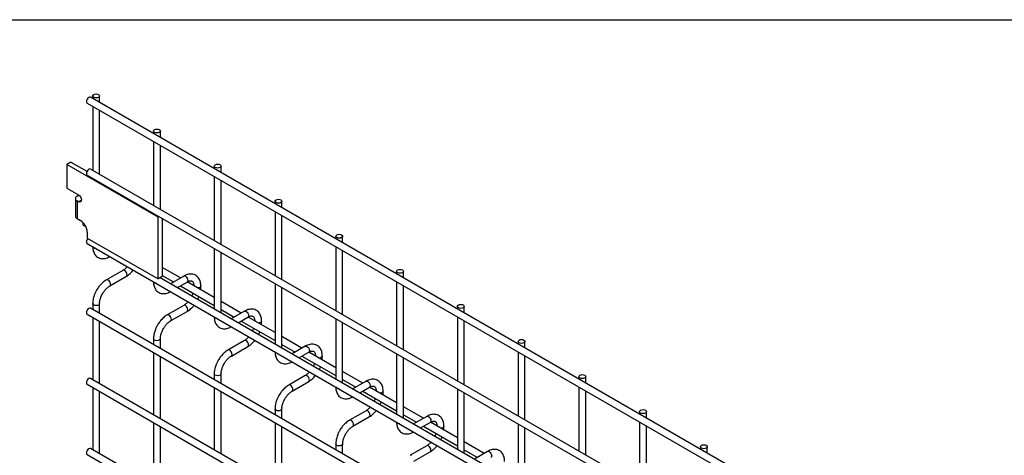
# Model space of a CAD drawing. Header units: inches. Extents: x 0.2 to 10.8, y 0.2 to 8.2.
# Tile 30 of 36: x 8.443 to 9.589, y 7.743 to 8.25. Entities that reach past the tile are written whole.
import ezdxf

# ---------------------------------------------------------------- set-up
doc = ezdxf.new("R2010")
doc.units = ezdxf.units.IN
doc.header["$MEASUREMENT"] = 0
doc.layers.add('TEXT', color=140, linetype='Continuous', lineweight=25)

msp = doc.modelspace()

# ---------------------------------------------------------------- linework, layer by layer
for p, q in [((10.57291, 6.97788), (8.52548, 8.15983)), ((8.52796, 8.16127), (8.52796, 8.1584)), ((8.53596, 8.15378), (8.53596, 8.16127)), ((8.52148, 8.15291), (10.56891, 6.97095)), ((8.52796, 8.14916), (8.52796, 8.0747)), ((8.53596, 8.07009), (8.53596, 8.14454)), ((8.59867, 8.12045), (8.59867, 8.11758)), ((8.60667, 8.11296), (8.60667, 8.12045)), ((8.59867, 8.10834), (8.59867, 8.03388)), ((8.60667, 8.02927), (8.60667, 8.10372)), ((8.50265, 8.08434), (8.49792, 8.0816)), ((8.49792, 8.0816), (8.49792, 8.05405)), ((8.60398, 8.02037), (8.49792, 8.0816)), ((8.50265, 8.08434), (8.52133, 8.07356)), ((8.66939, 8.07963), (8.66939, 8.07676)), ((8.67739, 8.07214), (8.67739, 8.07963)), ((8.52148, 8.06921), (10.56891, 6.88726)), ((10.57291, 6.89418), (8.52548, 8.07614)), ((8.66939, 8.06752), (8.66939, 7.99306)), ((8.49792, 8.05405), (8.51132, 8.04631)), ((8.67739, 7.98845), (8.67739, 8.0629)), ((8.5098, 8.04449), (8.51195, 8.04574)), ((8.51195, 8.04574), (8.51242, 8.04547)), ((8.50783, 8.04176), (8.50783, 8.02134)), ((8.5098, 8.03902), (8.5098, 8.01861)), ((8.51132, 8.03814), (8.5098, 8.03902)), ((8.51132, 8.03814), (8.51485, 8.04019)), ((8.7401, 8.03881), (8.7401, 8.03594)), ((8.7481, 8.03132), (8.7481, 8.03881)), ((8.60503, 8.02098), (8.60398, 8.02037)), ((8.60398, 7.94831), (8.60398, 8.02037)), ((8.7401, 8.0267), (8.7401, 7.95224)), ((8.7481, 7.94762), (8.7481, 8.02208)), ((8.5098, 8.01861), (8.51386, 8.01626)), ((8.51743, 8.0106), (8.51661, 8.01409)), ((8.52005, 8.00909), (8.51743, 8.0106)), ((8.60872, 8.01885), (8.60872, 7.95105)), ((8.52157, 8.00291), (8.52157, 7.99589)), ((8.81081, 7.99799), (8.81081, 7.99512)), ((8.81881, 7.9905), (8.81881, 7.99799)), ((8.52148, 7.9896), (10.56891, 6.80764)), ((8.52157, 7.99589), (8.60398, 7.94831)), ((8.81081, 7.98588), (8.81081, 7.91142)), ((8.66939, 7.98383), (8.66939, 7.91345)), ((8.67739, 7.90883), (8.67739, 7.97921)), ((8.81881, 7.9068), (8.81881, 7.98126)), ((8.56313, 7.95827), (8.54393, 7.94719)), ((8.54793, 7.94026), (8.56713, 7.95134)), ((8.60872, 7.95105), (8.60398, 7.94831)), ((8.62999, 7.9494), (8.60872, 7.96168)), ((8.60872, 7.95244), (8.62199, 7.94478)), ((8.63384, 7.95162), (8.61855, 7.9428)), ((8.88152, 7.95717), (8.88152, 7.9543)), ((8.88952, 7.94968), (8.88952, 7.95717)), ((10.48658, 6.8644), (8.60649, 7.94976)), ((8.60667, 7.94965), (8.60667, 7.94987)), ((8.62655, 7.93818), (8.63784, 7.94469)), ((8.62999, 7.94016), (8.66939, 7.91742)), ((8.66939, 7.92666), (8.63802, 7.94477)), ((8.65373, 7.93805), (8.65373, 7.94013)), ((8.7401, 7.94301), (8.7401, 7.87263)), ((8.88152, 7.94506), (8.88152, 7.8706)), ((8.88952, 7.86598), (8.88952, 7.94044)), ((8.7481, 7.86801), (8.7481, 7.93839)), ((8.52796, 7.91953), (8.52796, 7.91285)), ((8.53596, 7.90823), (8.53596, 7.91953)), ((8.63384, 7.91745), (8.61464, 7.90636)), ((8.70071, 7.90858), (8.67739, 7.92204)), ((8.95223, 7.91635), (8.95223, 7.91348)), ((8.96023, 7.90886), (8.96023, 7.91635)), ((8.52148, 7.90735), (10.56891, 6.7254)), ((10.57291, 6.73233), (8.52548, 7.91428)), ((8.61864, 7.89944), (8.63784, 7.91052)), ((8.67739, 7.91281), (8.6927, 7.90396)), ((8.70455, 7.9108), (8.68926, 7.90198)), ((8.52796, 7.90361), (8.52796, 7.83119)), ((8.53596, 7.82658), (8.53596, 7.89899)), ((8.69726, 7.89736), (8.70855, 7.90387)), ((8.70071, 7.89934), (8.7401, 7.8766)), ((8.7401, 7.88584), (8.70873, 7.90395)), ((8.72444, 7.89723), (8.72444, 7.89931)), ((8.81081, 7.90219), (8.81081, 7.83181)), ((8.81881, 7.82719), (8.81881, 7.89757)), ((8.95223, 7.90424), (8.95223, 7.82978)), ((8.96023, 7.82516), (8.96023, 7.89962)), ((8.59867, 7.87871), (8.59867, 7.87203)), ((8.60667, 7.86741), (8.60667, 7.87871)), ((8.70455, 7.87663), (8.68535, 7.86554)), ((8.77142, 7.86776), (8.7481, 7.88122)), ((8.7481, 7.87198), (8.76342, 7.86314)), ((9.02294, 7.87553), (9.02294, 7.87266)), ((9.03094, 7.86804), (9.03094, 7.87553)), ((8.59867, 7.86279), (8.59867, 7.79037)), ((8.68935, 7.85862), (8.70855, 7.8697)), ((8.77526, 7.86998), (8.75997, 7.86115)), ((8.76797, 7.85654), (8.77926, 7.86305)), ((8.81081, 7.84502), (8.77944, 7.86313)), ((8.88152, 7.86136), (8.88152, 7.79099)), ((9.02294, 7.86342), (9.02294, 7.78896)), ((9.03094, 7.78434), (9.03094, 7.8588)), ((8.60667, 7.78576), (8.60667, 7.85817)), ((8.77142, 7.85852), (8.81081, 7.83578)), ((8.79515, 7.85641), (8.79515, 7.85849)), ((8.88952, 7.78637), (8.88952, 7.85675)), ((8.66939, 7.83789), (8.66939, 7.83121)), ((8.67739, 7.82659), (8.67739, 7.83789)), ((8.84213, 7.82694), (8.81881, 7.8404)), ((8.52148, 7.8257), (10.56891, 6.64375)), ((10.57291, 6.65067), (8.52548, 7.83263)), ((8.77526, 7.83581), (8.75606, 7.82472)), ((8.76006, 7.8178), (8.77926, 7.82888)), ((8.81881, 7.83116), (8.83413, 7.82232)), ((8.84597, 7.82916), (8.83068, 7.82033)), ((9.09365, 7.83471), (9.09365, 7.83184)), ((9.10165, 7.82722), (9.10165, 7.83471)), ((8.52796, 7.82196), (8.52796, 7.74954)), ((8.53596, 7.74492), (8.53596, 7.81734)), ((8.66939, 7.82197), (8.66939, 7.74955)), ((8.67739, 7.74494), (8.67739, 7.81735)), ((8.83869, 7.81572), (8.84997, 7.82223)), ((8.84213, 7.8177), (8.88152, 7.79496)), ((8.88152, 7.8042), (8.85015, 7.82231)), ((8.86586, 7.81559), (8.86586, 7.81767)), ((8.95223, 7.82054), (8.95223, 7.75017)), ((8.96023, 7.74555), (8.96023, 7.81593)), ((9.09365, 7.8226), (9.09365, 7.74814)), ((9.10165, 7.74352), (9.10165, 7.81798)), ((8.7401, 7.79707), (8.7401, 7.79039)), ((8.7481, 7.78577), (8.7481, 7.79707)), ((8.84597, 7.79499), (8.82677, 7.7839)), ((8.91284, 7.78612), (8.88952, 7.79958)), ((8.88952, 7.79034), (8.90484, 7.7815)), ((9.16436, 7.79389), (9.16436, 7.79102)), ((9.17236, 7.7864), (9.17236, 7.79389)), ((8.59867, 7.78114), (8.59867, 7.70872)), ((8.7401, 7.78115), (8.7401, 7.70873)), ((8.83077, 7.77698), (8.84997, 7.78806)), ((8.91668, 7.78834), (8.9014, 7.77951)), ((8.9094, 7.7749), (8.92068, 7.78141)), ((8.95223, 7.76338), (8.92086, 7.78149)), ((9.02294, 7.77972), (9.02294, 7.70935)), ((9.16436, 7.78178), (9.16436, 7.70732)), ((8.60667, 7.7041), (8.60667, 7.77652)), ((8.7481, 7.70411), (8.7481, 7.77653)), ((8.91284, 7.77688), (8.95223, 7.75414)), ((8.93658, 7.77477), (8.93658, 7.77685)), ((9.03094, 7.70473), (9.03094, 7.77511)), ((9.17236, 7.7027), (9.17236, 7.77716)), ((8.81081, 7.75625), (8.81081, 7.74957)), ((8.81881, 7.74495), (8.81881, 7.75625)), ((8.98355, 7.7453), (8.96023, 7.75876)), ((10.57291, 6.56902), (8.52548, 7.75098)), ((8.91668, 7.75417), (8.89748, 7.74308)), ((8.90148, 7.73615), (8.92068, 7.74724)), ((8.96023, 7.74952), (8.97555, 7.74068)), ((8.98739, 7.74752), (8.97211, 7.73869)), ((9.23507, 7.75307), (9.23507, 7.7502)), ((9.24307, 7.74558), (9.24307, 7.75307)), ((8.52148, 7.74405), (10.56891, 6.56209))]:
    msp.add_line(p, q)
at = {"flags": 128}
for points in [[(8.52548, 8.15983), (8.52456, 8.16001), (8.52348, 8.15964), (8.5224, 8.15876), (8.52148, 8.15753), (8.52087, 8.15611), (8.52065, 8.15474), (8.52087, 8.15361), (8.52148, 8.15291), (8.52148, 8.15291)], [(8.53479, 8.1629), (8.53566, 8.16215), (8.53596, 8.16127), (8.53566, 8.16039), (8.53479, 8.15964), (8.53349, 8.15914), (8.53196, 8.15896), (8.53043, 8.15914), (8.52914, 8.15964), (8.52827, 8.16039), (8.52796, 8.16127), (8.52827, 8.16215), (8.52914, 8.1629), (8.53043, 8.1634), (8.53196, 8.16358), (8.53349, 8.1634), (8.53479, 8.1629)], [(8.6055, 8.12208), (8.60637, 8.12133), (8.60667, 8.12045), (8.60637, 8.11957), (8.6055, 8.11882), (8.60421, 8.11832), (8.60267, 8.11814), (8.60114, 8.11832), (8.59985, 8.11882), (8.59898, 8.11957), (8.59867, 8.12045), (8.59898, 8.12133), (8.59985, 8.12208), (8.60114, 8.12258), (8.60267, 8.12276), (8.60421, 8.12258), (8.6055, 8.12208)], [(8.67621, 8.08126), (8.67708, 8.08051), (8.67739, 8.07963), (8.67708, 8.07874), (8.67621, 8.078), (8.67492, 8.07749), (8.67339, 8.07732), (8.67185, 8.07749), (8.67056, 8.078), (8.66969, 8.07874), (8.66939, 8.07963), (8.66969, 8.08051), (8.67056, 8.08126), (8.67185, 8.08176), (8.67339, 8.08194), (8.67492, 8.08176), (8.67621, 8.08126)], [(8.52548, 8.07614), (8.52456, 8.07632), (8.52348, 8.07594), (8.5224, 8.07507), (8.52148, 8.07383), (8.52087, 8.07242), (8.52065, 8.07104), (8.52087, 8.06992), (8.52148, 8.06921), (8.52148, 8.06921)], [(8.51132, 8.04631), (8.51267, 8.04522), (8.51382, 8.04367), (8.51458, 8.0419), (8.51485, 8.04019), (8.51458, 8.03878), (8.51382, 8.0379), (8.51267, 8.03767), (8.51132, 8.03814)], [(8.74692, 8.04044), (8.74779, 8.03969), (8.7481, 8.03881), (8.74779, 8.03792), (8.74692, 8.03718), (8.74563, 8.03667), (8.7441, 8.0365), (8.74257, 8.03667), (8.74127, 8.03718), (8.7404, 8.03792), (8.7401, 8.03881), (8.7404, 8.03969), (8.74127, 8.04044), (8.74257, 8.04094), (8.7441, 8.04112), (8.74563, 8.04094), (8.74692, 8.04044)], [(8.81764, 7.99962), (8.8185, 7.99887), (8.81881, 7.99799), (8.8185, 7.9971), (8.81764, 7.99635), (8.81634, 7.99585), (8.81481, 7.99568), (8.81328, 7.99585), (8.81198, 7.99635), (8.81111, 7.9971), (8.81081, 7.99799), (8.81111, 7.99887), (8.81198, 7.99962), (8.81328, 8.00012), (8.81481, 8.0003), (8.81634, 8.00012), (8.81764, 7.99962)], [(8.52237, 7.99543), (8.52148, 7.99422), (8.52087, 7.9928), (8.52065, 7.99143), (8.52087, 7.9903), (8.52148, 7.9896), (8.52148, 7.9896)], [(8.52914, 7.98433), (8.52827, 7.98507), (8.52797, 7.98585)], [(8.53178, 7.98365), (8.53043, 7.98382), (8.52914, 7.98433)], [(8.56796, 7.95317), (8.56774, 7.95455), (8.56713, 7.95596), (8.56621, 7.9572), (8.56513, 7.95807), (8.56405, 7.95845), (8.56313, 7.95827)], [(8.56713, 7.95134), (8.56713, 7.95134), (8.56774, 7.95205), (8.56796, 7.95317)], [(8.63384, 7.95162), (8.63476, 7.9518), (8.63584, 7.95142)], [(8.63584, 7.95142), (8.63692, 7.95055), (8.63784, 7.94931), (8.63845, 7.9479), (8.63867, 7.94652), (8.63845, 7.9454), (8.63784, 7.94469), (8.63784, 7.94469)], [(8.88835, 7.9588), (8.88921, 7.95805), (8.88952, 7.95717), (8.88921, 7.95628), (8.88835, 7.95553), (8.88705, 7.95503), (8.88552, 7.95486), (8.88399, 7.95503), (8.88269, 7.95553), (8.88182, 7.95628), (8.88152, 7.95717), (8.88182, 7.95805), (8.88269, 7.9588), (8.88399, 7.9593), (8.88552, 7.95948), (8.88705, 7.9593), (8.88835, 7.9588)], [(8.54593, 7.94699), (8.54485, 7.94736), (8.54393, 7.94719), (8.54392, 7.94718)], [(8.54792, 7.94025), (8.54793, 7.94026), (8.54854, 7.94096), (8.54876, 7.94209), (8.54854, 7.94346), (8.54793, 7.94488), (8.54701, 7.94611), (8.54593, 7.94699)], [(8.59985, 7.9435), (8.59898, 7.94425), (8.59868, 7.94503)], [(8.60249, 7.94283), (8.60114, 7.943), (8.59985, 7.9435)], [(8.65373, 7.94012), (8.65343, 7.93925), (8.65256, 7.9385), (8.65126, 7.938), (8.65004, 7.93783)], [(8.53596, 7.91954), (8.53596, 7.91953), (8.53566, 7.91865), (8.53479, 7.9179), (8.53349, 7.9174), (8.53196, 7.91722), (8.53043, 7.9174), (8.52914, 7.9179), (8.52827, 7.91865), (8.52796, 7.91953), (8.52796, 7.91954)], [(8.63867, 7.91235), (8.63845, 7.91372), (8.63784, 7.91514), (8.63692, 7.91638), (8.63584, 7.91725), (8.63476, 7.91763), (8.63384, 7.91745)], [(8.95906, 7.91798), (8.95992, 7.91723), (8.96023, 7.91635), (8.95992, 7.91546), (8.95906, 7.91471), (8.95776, 7.91421), (8.95623, 7.91404), (8.9547, 7.91421), (8.9534, 7.91471), (8.95253, 7.91546), (8.95223, 7.91635), (8.95253, 7.91723), (8.9534, 7.91798), (8.9547, 7.91848), (8.95623, 7.91866), (8.95776, 7.91848), (8.95906, 7.91798)], [(8.52548, 7.91428), (8.52456, 7.91446), (8.52348, 7.91409), (8.5224, 7.91321), (8.52148, 7.91197), (8.52087, 7.91056), (8.52065, 7.90919), (8.52087, 7.90806), (8.52148, 7.90735), (8.52148, 7.90735)], [(8.61664, 7.90617), (8.61556, 7.90654), (8.61464, 7.90636), (8.61463, 7.90636)], [(8.61863, 7.89943), (8.61864, 7.89944), (8.61925, 7.90014), (8.61947, 7.90127), (8.61925, 7.90264), (8.61864, 7.90406), (8.61772, 7.90529), (8.61664, 7.90617)], [(8.63784, 7.91052), (8.63784, 7.91052), (8.63845, 7.91122), (8.63867, 7.91235)], [(8.70455, 7.9108), (8.70547, 7.91098), (8.70655, 7.9106)], [(8.70655, 7.9106), (8.70763, 7.90973), (8.70855, 7.90849), (8.70916, 7.90708), (8.70938, 7.9057), (8.70916, 7.90458), (8.70855, 7.90387), (8.70855, 7.90387)], [(8.67056, 7.90268), (8.66969, 7.90343), (8.66939, 7.90421)], [(8.6732, 7.90201), (8.67185, 7.90218), (8.67056, 7.90268)], [(8.72444, 7.8993), (8.72414, 7.89843), (8.72327, 7.89768), (8.72197, 7.89718), (8.72075, 7.89701)], [(8.60667, 7.87872), (8.60667, 7.87871), (8.60637, 7.87783), (8.6055, 7.87708), (8.60421, 7.87658), (8.60267, 7.8764), (8.60114, 7.87658), (8.59985, 7.87708), (8.59898, 7.87783), (8.59867, 7.87871), (8.59867, 7.87872)], [(8.70938, 7.87153), (8.70916, 7.8729), (8.70855, 7.87432), (8.70763, 7.87556), (8.70655, 7.87643), (8.70547, 7.87681), (8.70455, 7.87663)], [(8.70855, 7.8697), (8.70855, 7.8697), (8.70916, 7.8704), (8.70938, 7.87153)], [(9.02977, 7.87716), (9.03063, 7.87641), (9.03094, 7.87553), (9.03063, 7.87464), (9.02977, 7.87389), (9.02847, 7.87339), (9.02694, 7.87322), (9.02541, 7.87339), (9.02411, 7.87389), (9.02324, 7.87464), (9.02294, 7.87553), (9.02324, 7.87641), (9.02411, 7.87716), (9.02541, 7.87766), (9.02694, 7.87784), (9.02847, 7.87766), (9.02977, 7.87716)], [(8.68735, 7.86535), (8.68627, 7.86572), (8.68535, 7.86554), (8.68534, 7.86554)], [(8.68934, 7.85861), (8.68935, 7.85862), (8.68996, 7.85932), (8.69018, 7.86045), (8.68996, 7.86182), (8.68935, 7.86324), (8.68843, 7.86447), (8.68735, 7.86535)], [(8.74127, 7.86186), (8.7404, 7.86261), (8.7401, 7.86339)], [(8.74391, 7.86119), (8.74257, 7.86136), (8.74127, 7.86186)], [(8.77526, 7.86998), (8.77618, 7.87016), (8.77726, 7.86978)], [(8.77726, 7.86978), (8.77834, 7.86891), (8.77926, 7.86767), (8.77987, 7.86626), (8.78009, 7.86488), (8.77987, 7.86376), (8.77926, 7.86305), (8.77926, 7.86305)], [(8.79515, 7.85848), (8.79485, 7.85761), (8.79398, 7.85686), (8.79268, 7.85636), (8.79146, 7.85619)], [(8.67739, 7.8379), (8.67739, 7.83789), (8.67708, 7.83701), (8.67621, 7.83626), (8.67492, 7.83576), (8.67339, 7.83558), (8.67185, 7.83576), (8.67056, 7.83626), (8.66969, 7.83701), (8.66939, 7.83789), (8.66939, 7.8379)], [(8.78009, 7.83071), (8.77987, 7.83208), (8.77926, 7.8335), (8.77834, 7.83474), (8.77726, 7.83561), (8.77618, 7.83598), (8.77526, 7.83581)], [(9.10048, 7.83634), (9.10135, 7.83559), (9.10165, 7.83471), (9.10135, 7.83382), (9.10048, 7.83307), (9.09918, 7.83257), (9.09765, 7.8324), (9.09612, 7.83257), (9.09482, 7.83307), (9.09395, 7.83382), (9.09365, 7.83471), (9.09395, 7.83559), (9.09482, 7.83634), (9.09612, 7.83684), (9.09765, 7.83702), (9.09918, 7.83684), (9.10048, 7.83634)], [(8.52548, 7.83263), (8.52456, 7.83281), (8.52348, 7.83243), (8.5224, 7.83156), (8.52148, 7.83032), (8.52087, 7.82891), (8.52065, 7.82753), (8.52087, 7.82641), (8.52148, 7.8257), (8.52148, 7.8257)], [(8.75806, 7.82453), (8.75698, 7.8249), (8.75606, 7.82472), (8.75605, 7.82472)], [(8.76005, 7.81779), (8.76006, 7.8178), (8.76067, 7.8185), (8.76089, 7.81963), (8.76067, 7.821), (8.76006, 7.82241), (8.75914, 7.82365), (8.75806, 7.82453)], [(8.77926, 7.82888), (8.77926, 7.82888), (8.77987, 7.82958), (8.78009, 7.83071)], [(8.84597, 7.82916), (8.84689, 7.82934), (8.84797, 7.82896)], [(8.84797, 7.82896), (8.84905, 7.82809), (8.84997, 7.82685), (8.85058, 7.82544), (8.8508, 7.82406), (8.85058, 7.82294), (8.84997, 7.82223), (8.84997, 7.82223)], [(8.81198, 7.82104), (8.81111, 7.82179), (8.81081, 7.82257)], [(8.81462, 7.82037), (8.81328, 7.82054), (8.81198, 7.82104)], [(8.86586, 7.81766), (8.86556, 7.81679), (8.86469, 7.81604), (8.8634, 7.81554), (8.86217, 7.81537)], [(8.7481, 7.79708), (8.7481, 7.79707), (8.74779, 7.79619), (8.74692, 7.79544), (8.74563, 7.79494), (8.7441, 7.79476), (8.74257, 7.79494), (8.74127, 7.79544), (8.7404, 7.79619), (8.7401, 7.79707), (8.7401, 7.79708)], [(8.8508, 7.78989), (8.85058, 7.79126), (8.84997, 7.79268), (8.84905, 7.79391), (8.84797, 7.79479), (8.84689, 7.79516), (8.84597, 7.79499)], [(9.17119, 7.79552), (9.17206, 7.79477), (9.17236, 7.79389), (9.17206, 7.793), (9.17119, 7.79225), (9.16989, 7.79175), (9.16836, 7.79158), (9.16683, 7.79175), (9.16553, 7.79225), (9.16466, 7.793), (9.16436, 7.79389), (9.16466, 7.79477), (9.16553, 7.79552), (9.16683, 7.79602), (9.16836, 7.79619), (9.16989, 7.79602), (9.17119, 7.79552)], [(8.82877, 7.78371), (8.82769, 7.78408), (8.82677, 7.7839), (8.82676, 7.7839)], [(8.83076, 7.77697), (8.83077, 7.77698), (8.83139, 7.77768), (8.8316, 7.77881), (8.83139, 7.78018), (8.83077, 7.78159), (8.82985, 7.78283), (8.82877, 7.78371)], [(8.84997, 7.78806), (8.84997, 7.78806), (8.85058, 7.78876), (8.8508, 7.78989)], [(8.88269, 7.78022), (8.88182, 7.78097), (8.88152, 7.78175)], [(8.88533, 7.77955), (8.88399, 7.77972), (8.88269, 7.78022)], [(8.91668, 7.78834), (8.9176, 7.78852), (8.91868, 7.78814)], [(8.91868, 7.78814), (8.91976, 7.78727), (8.92068, 7.78603), (8.92129, 7.78462), (8.92151, 7.78324), (8.92129, 7.78212), (8.92068, 7.78141), (8.92068, 7.78141)], [(8.93658, 7.77684), (8.93627, 7.77597), (8.9354, 7.77522), (8.93411, 7.77472), (8.93288, 7.77455)], [(8.81881, 7.75626), (8.81881, 7.75625), (8.8185, 7.75537), (8.81764, 7.75462), (8.81634, 7.75412), (8.81481, 7.75394), (8.81328, 7.75412), (8.81198, 7.75462), (8.81111, 7.75537), (8.81081, 7.75625), (8.81081, 7.75626)], [(8.52548, 7.75098), (8.52456, 7.75115), (8.52348, 7.75078), (8.5224, 7.7499), (8.52148, 7.74867), (8.52087, 7.74725), (8.52065, 7.74588), (8.52087, 7.74475), (8.52148, 7.74405), (8.52148, 7.74405)], [(8.92151, 7.74907), (8.92129, 7.75044), (8.92068, 7.75186), (8.91976, 7.75309), (8.91868, 7.75397), (8.9176, 7.75434), (8.91668, 7.75417)], [(8.92068, 7.74724), (8.92068, 7.74724), (8.92129, 7.74794), (8.92151, 7.74907)], [(8.98739, 7.74752), (8.98831, 7.7477), (8.98939, 7.74732)], [(8.98939, 7.74732), (8.99047, 7.74645), (8.99139, 7.74521), (8.992, 7.74379), (8.99222, 7.74242), (8.992, 7.7413), (8.99139, 7.74059), (8.99139, 7.74059)], [(9.2419, 7.7547), (9.24277, 7.75395), (9.24307, 7.75307), (9.24277, 7.75218), (9.2419, 7.75143), (9.2406, 7.75093), (9.23907, 7.75076), (9.23754, 7.75093), (9.23624, 7.75143), (9.23538, 7.75218), (9.23507, 7.75307), (9.23538, 7.75395), (9.23624, 7.7547), (9.23754, 7.7552), (9.23907, 7.75537), (9.2406, 7.7552), (9.2419, 7.7547)], [(8.89948, 7.74289), (8.8984, 7.74326), (8.89748, 7.74308), (8.89747, 7.74308)]]:
    msp.add_lwpolyline(points, dxfattribs=at)
for centre, radius, start, end in [((8.51083, 8.04176), 0.00293, 110.78342, 249.21658), ((8.51119, 8.02168), 0.00337, 185.6948, 245.62534), ((8.50484, 8.00215), 0.01675, 2.60548, 57.39452), ((8.65152, 7.9384), 0.00224, 296.52336, 350.80925), ((8.72224, 7.89758), 0.00224, 296.52336, 350.80925), ((8.79295, 7.85676), 0.00224, 296.52336, 350.80925), ((8.86366, 7.81594), 0.00224, 296.52336, 350.80925), ((8.93437, 7.77512), 0.00224, 296.52336, 350.80925)]:
    msp.add_arc(centre, radius, start, end)
for points, knots in [([(8.528, 7.98597), (8.528, 7.98539), (8.528, 7.98392), (8.52835, 7.98171), (8.52905, 7.97934), (8.53014, 7.97718), (8.53161, 7.97526), (8.53349, 7.97368), (8.5358, 7.97253), (8.53838, 7.97196), (8.54107, 7.97198), (8.54372, 7.97253), (8.54603, 7.97337), (8.54741, 7.97418), (8.54792, 7.97448)], [0, 0, 0, 0, 0.0543995, 0.1371727, 0.2209319, 0.3053076, 0.3903761, 0.4772087, 0.5681631, 0.6667502, 0.7577184, 0.8508237, 0.9442017, 1, 1, 1, 1]), ([(8.56822, 7.96262), (8.56805, 7.96241), (8.56743, 7.96169), (8.56629, 7.96058), (8.56481, 7.95936), (8.56373, 7.95859), (8.56319, 7.95832), (8.56313, 7.95828)], [0, 0, 0, 0, 0.1063778, 0.3809719, 0.668987, 0.9619448, 1, 1, 1, 1]), ([(8.56712, 7.95139), (8.56748, 7.95159), (8.56866, 7.95223), (8.57053, 7.95366), (8.57262, 7.95555), (8.57417, 7.9572), (8.57499, 7.95823), (8.57525, 7.95856)], [0, 0, 0, 0, 0.12331997, 0.4000481, 0.65725102, 0.89209796, 1, 1, 1, 1]), ([(8.6537, 7.94012), (8.6537, 7.94071), (8.6537, 7.94218), (8.65334, 7.94441), (8.65263, 7.94676), (8.65154, 7.94892), (8.65006, 7.95082), (8.64817, 7.95239), (8.64586, 7.95354), (8.64328, 7.95409), (8.64059, 7.95405), (8.63794, 7.95349), (8.63567, 7.95265), (8.63433, 7.95186), (8.63385, 7.95157)], [0, 0, 0, 0, 0.0555917, 0.1385273, 0.2224467, 0.3069802, 0.3922177, 0.479262, 0.5705133, 0.6695129, 0.7607256, 0.8540506, 0.947574, 1, 1, 1, 1]), ([(8.54394, 7.94714), (8.5436, 7.94696), (8.54245, 7.94634), (8.5406, 7.94493), (8.53849, 7.94304), (8.53674, 7.94116), (8.53522, 7.9393), (8.53386, 7.93741), (8.53302, 7.93601), (8.53259, 7.9353)], [0, 0, 0, 0, 0.0760538, 0.2630206, 0.4373521, 0.5977863, 0.7196031, 0.8574438, 1, 1, 1, 1]), ([(8.53952, 7.9313), (8.54007, 7.9322), (8.54085, 7.93346), (8.54216, 7.93517), (8.54332, 7.93651), (8.54473, 7.93792), (8.54621, 7.93914), (8.54731, 7.93992), (8.54785, 7.9402), (8.54792, 7.94024)], [0, 0, 0, 0, 0.2331862, 0.328025, 0.4833317, 0.6413519, 0.8071191, 0.9757554, 1, 1, 1, 1]), ([(8.59871, 7.94515), (8.59871, 7.94457), (8.59871, 7.9431), (8.59906, 7.94089), (8.59977, 7.93852), (8.60085, 7.93635), (8.60232, 7.93444), (8.6042, 7.93286), (8.60651, 7.93171), (8.60909, 7.93114), (8.61178, 7.93115), (8.61443, 7.93171), (8.61674, 7.93255), (8.61812, 7.93336), (8.61863, 7.93366)], [0, 0, 0, 0, 0.0543995, 0.1371727, 0.2209319, 0.3053076, 0.3903761, 0.4772087, 0.5681631, 0.6667502, 0.7577184, 0.8508237, 0.9442017, 1, 1, 1, 1]), ([(8.63783, 7.94468), (8.63826, 7.94491), (8.63918, 7.94542), (8.64046, 7.94585), (8.64165, 7.94607), (8.64264, 7.94604), (8.64348, 7.94581), (8.64412, 7.94539), (8.64476, 7.94462), (8.64528, 7.94353), (8.64561, 7.94205), (8.64577, 7.94088), (8.64573, 7.94017), (8.64573, 7.94013)], [0, 0, 0, 0, 0.0763405, 0.1646466, 0.2544891, 0.3484721, 0.4535719, 0.5896971, 0.6956808, 0.7966431, 0.8959258, 0.9942469, 1, 1, 1, 1]), ([(8.53259, 7.9353), (8.53198, 7.93416), (8.53111, 7.93256), (8.53009, 7.93012), (8.52933, 7.92803), (8.52865, 7.92554), (8.52818, 7.92298), (8.52795, 7.92095), (8.52799, 7.91983), (8.528, 7.91955)], [0, 0, 0, 0, 0.2211397, 0.3113024, 0.4598978, 0.6125922, 0.7749994, 0.9430444, 1, 1, 1, 1]), ([(8.53598, 7.91954), (8.53599, 7.92013), (8.53602, 7.92134), (8.53638, 7.92342), (8.53691, 7.92543), (8.53757, 7.92729), (8.53838, 7.9292), (8.5391, 7.93052), (8.53952, 7.9313)], [0, 0, 0, 0, 0.169323, 0.3523726, 0.5340519, 0.6675763, 0.8056351, 1, 1, 1, 1]), ([(8.64461, 7.93173), (8.64445, 7.93125), (8.64409, 7.93022), (8.64365, 7.92913), (8.64334, 7.92854), (8.64332, 7.9285)], [0, 0, 0, 0, 0.4389224, 0.9649493, 1, 1, 1, 1]), ([(8.65023, 7.92451), (8.65045, 7.92493), (8.65092, 7.92581), (8.65137, 7.92688), (8.65159, 7.92751), (8.65165, 7.92766)], [0, 0, 0, 0, 0.4089764, 0.8583617, 1, 1, 1, 1]), ([(8.65359, 7.93578), (8.65365, 7.93626), (8.65374, 7.93704), (8.65371, 7.93777), (8.6537, 7.93804)], [0, 0, 0, 0, 0.6294907, 1, 1, 1, 1]), ([(8.63893, 7.9218), (8.63876, 7.92159), (8.63814, 7.92087), (8.637, 7.91976), (8.63553, 7.91854), (8.63444, 7.91777), (8.63391, 7.91749), (8.63384, 7.91746)], [0, 0, 0, 0, 0.1063778, 0.3809719, 0.668987, 0.9619448, 1, 1, 1, 1]), ([(8.63783, 7.91057), (8.63819, 7.91077), (8.63937, 7.91141), (8.64124, 7.91284), (8.64333, 7.91472), (8.64488, 7.91638), (8.6457, 7.91741), (8.64596, 7.91774)], [0, 0, 0, 0, 0.12332, 0.4000481, 0.657251, 0.892098, 1, 1, 1, 1]), ([(8.61465, 7.90632), (8.61431, 7.90614), (8.61316, 7.90552), (8.61131, 7.90411), (8.6092, 7.90222), (8.60745, 7.90034), (8.60593, 7.89847), (8.60457, 7.89659), (8.60373, 7.89519), (8.6033, 7.89447)], [0, 0, 0, 0, 0.0760538, 0.2630206, 0.4373521, 0.5977863, 0.7196031, 0.8574438, 1, 1, 1, 1]), ([(8.72441, 7.8993), (8.72441, 7.89989), (8.72441, 7.90136), (8.72405, 7.90358), (8.72334, 7.90594), (8.72225, 7.9081), (8.72078, 7.91), (8.71889, 7.91157), (8.71657, 7.91271), (8.71399, 7.91327), (8.7113, 7.91323), (8.70865, 7.91267), (8.70638, 7.91183), (8.70504, 7.91103), (8.70456, 7.91075)], [0, 0, 0, 0, 0.0555917, 0.1385273, 0.2224467, 0.3069802, 0.3922177, 0.479262, 0.5705133, 0.6695129, 0.7607256, 0.8540506, 0.947574, 1, 1, 1, 1]), ([(8.70855, 7.90386), (8.70897, 7.90409), (8.70989, 7.90459), (8.71117, 7.90503), (8.71236, 7.90525), (8.71335, 7.90522), (8.71419, 7.90499), (8.71483, 7.90457), (8.71547, 7.9038), (8.71599, 7.90271), (8.71633, 7.90123), (8.71648, 7.90006), (8.71644, 7.89935), (8.71644, 7.89931)], [0, 0, 0, 0, 0.0763405, 0.1646466, 0.2544891, 0.3484721, 0.4535719, 0.5896971, 0.6956808, 0.7966431, 0.8959258, 0.9942469, 1, 1, 1, 1]), ([(8.6033, 7.89447), (8.60269, 7.89334), (8.60182, 7.89174), (8.6008, 7.8893), (8.60005, 7.88721), (8.59936, 7.88472), (8.59889, 7.88216), (8.59866, 7.88013), (8.5987, 7.87901), (8.59871, 7.87873)], [0, 0, 0, 0, 0.2211397, 0.3113024, 0.4598978, 0.6125922, 0.7749994, 0.9430444, 1, 1, 1, 1]), ([(8.61023, 7.89048), (8.61078, 7.89138), (8.61156, 7.89264), (8.61287, 7.89435), (8.61403, 7.89569), (8.61545, 7.8971), (8.61693, 7.89832), (8.61802, 7.8991), (8.61857, 7.89938), (8.61863, 7.89942)], [0, 0, 0, 0, 0.2331862, 0.328025, 0.4833317, 0.6413519, 0.8071191, 0.9757554, 1, 1, 1, 1]), ([(8.66942, 7.90433), (8.66942, 7.90375), (8.66942, 7.90228), (8.66978, 7.90007), (8.67048, 7.8977), (8.67156, 7.89553), (8.67303, 7.89362), (8.67491, 7.89204), (8.67722, 7.89089), (8.6798, 7.89032), (8.68249, 7.89033), (8.68514, 7.89089), (8.68745, 7.89173), (8.68883, 7.89253), (8.68934, 7.89284)], [0, 0, 0, 0, 0.0543995, 0.1371727, 0.2209319, 0.3053076, 0.3903761, 0.4772087, 0.5681631, 0.6667502, 0.7577184, 0.8508237, 0.9442017, 1, 1, 1, 1]), ([(8.7243, 7.89496), (8.72436, 7.89544), (8.72445, 7.89622), (8.72442, 7.89695), (8.72441, 7.89722)], [0, 0, 0, 0, 0.6294907, 1, 1, 1, 1]), ([(8.60669, 7.87872), (8.6067, 7.87931), (8.60673, 7.88052), (8.60709, 7.8826), (8.60762, 7.88461), (8.60828, 7.88647), (8.60909, 7.88838), (8.60981, 7.8897), (8.61023, 7.89048)], [0, 0, 0, 0, 0.169323, 0.3523726, 0.5340519, 0.6675763, 0.8056351, 1, 1, 1, 1]), ([(8.71532, 7.8909), (8.71516, 7.89043), (8.7148, 7.8894), (8.71436, 7.88831), (8.71405, 7.88772), (8.71403, 7.88768)], [0, 0, 0, 0, 0.4389224, 0.9649493, 1, 1, 1, 1]), ([(8.72094, 7.88369), (8.72116, 7.88411), (8.72163, 7.88499), (8.72208, 7.88606), (8.7223, 7.88669), (8.72236, 7.88684)], [0, 0, 0, 0, 0.4089764, 0.8583617, 1, 1, 1, 1]), ([(8.70964, 7.88098), (8.70947, 7.88077), (8.70885, 7.88005), (8.70771, 7.87894), (8.70624, 7.87772), (8.70515, 7.87695), (8.70462, 7.87667), (8.70455, 7.87664)], [0, 0, 0, 0, 0.1063778, 0.3809719, 0.668987, 0.9619448, 1, 1, 1, 1]), ([(8.70854, 7.86975), (8.70891, 7.86995), (8.71009, 7.87059), (8.71195, 7.87202), (8.71404, 7.8739), (8.71559, 7.87556), (8.71641, 7.87659), (8.71667, 7.87691)], [0, 0, 0, 0, 0.12332, 0.4000481, 0.657251, 0.892098, 1, 1, 1, 1]), ([(8.79512, 7.85848), (8.79512, 7.85907), (8.79512, 7.86054), (8.79476, 7.86276), (8.79405, 7.86512), (8.79296, 7.86728), (8.79149, 7.86918), (8.7896, 7.87075), (8.78728, 7.87189), (8.7847, 7.87245), (8.78201, 7.87241), (8.77936, 7.87185), (8.77709, 7.87101), (8.77575, 7.87021), (8.77527, 7.86993)], [0, 0, 0, 0, 0.0555917, 0.1385273, 0.2224467, 0.3069802, 0.3922177, 0.479262, 0.5705133, 0.6695129, 0.7607256, 0.8540506, 0.947574, 1, 1, 1, 1]), ([(8.68536, 7.8655), (8.68502, 7.86532), (8.68387, 7.8647), (8.68202, 7.86329), (8.67991, 7.8614), (8.67816, 7.85952), (8.67664, 7.85765), (8.67528, 7.85576), (8.67444, 7.85437), (8.67401, 7.85365)], [0, 0, 0, 0, 0.0760538, 0.2630206, 0.4373521, 0.5977863, 0.7196031, 0.8574438, 1, 1, 1, 1]), ([(8.74013, 7.86351), (8.74013, 7.86293), (8.74013, 7.86146), (8.74049, 7.85925), (8.74119, 7.85688), (8.74227, 7.85471), (8.74374, 7.8528), (8.74562, 7.85122), (8.74793, 7.85007), (8.75051, 7.8495), (8.7532, 7.84951), (8.75585, 7.85007), (8.75816, 7.85091), (8.75954, 7.85171), (8.76005, 7.85202)], [0, 0, 0, 0, 0.0543995, 0.1371727, 0.2209319, 0.3053076, 0.3903761, 0.4772087, 0.5681631, 0.6667502, 0.7577184, 0.8508237, 0.9442017, 1, 1, 1, 1]), ([(8.77926, 7.86304), (8.77968, 7.86327), (8.7806, 7.86377), (8.78188, 7.86421), (8.78307, 7.86443), (8.78406, 7.8644), (8.7849, 7.86417), (8.78554, 7.86375), (8.78618, 7.86298), (8.7867, 7.86189), (8.78704, 7.86041), (8.78719, 7.85924), (8.78715, 7.85853), (8.78715, 7.85849)], [0, 0, 0, 0, 0.0763405, 0.1646466, 0.2544891, 0.3484721, 0.4535719, 0.5896971, 0.6956808, 0.7966431, 0.8959258, 0.9942469, 1, 1, 1, 1]), ([(8.67401, 7.85365), (8.6734, 7.85252), (8.67253, 7.85092), (8.67151, 7.84848), (8.67076, 7.84639), (8.67007, 7.8439), (8.6696, 7.84134), (8.66937, 7.83931), (8.66941, 7.83819), (8.66942, 7.8379)], [0, 0, 0, 0, 0.2211397, 0.3113024, 0.4598978, 0.6125922, 0.7749994, 0.9430444, 1, 1, 1, 1]), ([(8.6774, 7.8379), (8.67741, 7.83849), (8.67744, 7.8397), (8.6778, 7.84178), (8.67833, 7.84379), (8.67899, 7.84565), (8.6798, 7.84756), (8.68052, 7.84888), (8.68094, 7.84965)], [0, 0, 0, 0, 0.169323, 0.3523726, 0.5340519, 0.6675763, 0.8056351, 1, 1, 1, 1]), ([(8.68094, 7.84965), (8.68149, 7.85056), (8.68228, 7.85182), (8.68358, 7.85352), (8.68474, 7.85487), (8.68616, 7.85628), (8.68764, 7.8575), (8.68873, 7.85828), (8.68928, 7.85856), (8.68935, 7.8586)], [0, 0, 0, 0, 0.2331862, 0.328025, 0.4833317, 0.6413519, 0.8071191, 0.9757554, 1, 1, 1, 1]), ([(8.78603, 7.85008), (8.78587, 7.84961), (8.78551, 7.84858), (8.78507, 7.84749), (8.78476, 7.84689), (8.78474, 7.84686)], [0, 0, 0, 0, 0.4389224, 0.9649493, 1, 1, 1, 1]), ([(8.79501, 7.85414), (8.79507, 7.85462), (8.79516, 7.8554), (8.79513, 7.85612), (8.79512, 7.8564)], [0, 0, 0, 0, 0.62949074, 1, 1, 1, 1]), ([(8.78035, 7.84015), (8.78018, 7.83995), (8.77956, 7.83923), (8.77842, 7.83812), (8.77695, 7.8369), (8.77587, 7.83613), (8.77533, 7.83585), (8.77526, 7.83582)], [0, 0, 0, 0, 0.1063778, 0.3809719, 0.668987, 0.9619448, 1, 1, 1, 1]), ([(8.77925, 7.82893), (8.77962, 7.82913), (8.7808, 7.82977), (8.78266, 7.8312), (8.78475, 7.83308), (8.7863, 7.83473), (8.78713, 7.83577), (8.78738, 7.83609)], [0, 0, 0, 0, 0.12332, 0.4000481, 0.657251, 0.892098, 1, 1, 1, 1]), ([(8.79165, 7.84287), (8.79187, 7.84329), (8.79234, 7.84417), (8.79279, 7.84524), (8.79301, 7.84587), (8.79307, 7.84602)], [0, 0, 0, 0, 0.4089764, 0.8583617, 1, 1, 1, 1]), ([(8.75607, 7.82468), (8.75573, 7.8245), (8.75458, 7.82388), (8.75274, 7.82247), (8.75062, 7.82058), (8.74887, 7.8187), (8.74735, 7.81683), (8.74599, 7.81494), (8.74515, 7.81355), (8.74472, 7.81283)], [0, 0, 0, 0, 0.0760538, 0.2630206, 0.4373521, 0.5977863, 0.7196031, 0.8574438, 1, 1, 1, 1]), ([(8.86583, 7.81766), (8.86583, 7.81825), (8.86583, 7.81972), (8.86547, 7.82194), (8.86476, 7.8243), (8.86367, 7.82646), (8.8622, 7.82836), (8.86031, 7.82993), (8.85799, 7.83107), (8.85541, 7.83163), (8.85272, 7.83159), (8.85007, 7.83103), (8.8478, 7.83019), (8.84646, 7.82939), (8.84598, 7.82911)], [0, 0, 0, 0, 0.0555917, 0.1385273, 0.2224467, 0.3069802, 0.3922177, 0.479262, 0.5705133, 0.6695129, 0.7607256, 0.8540506, 0.947574, 1, 1, 1, 1]), ([(8.75165, 7.80883), (8.75221, 7.80974), (8.75299, 7.811), (8.75429, 7.8127), (8.75545, 7.81405), (8.75687, 7.81546), (8.75835, 7.81668), (8.75944, 7.81746), (8.75999, 7.81774), (8.76006, 7.81778)], [0, 0, 0, 0, 0.2331862, 0.328025, 0.4833317, 0.6413519, 0.8071191, 0.9757554, 1, 1, 1, 1]), ([(8.81084, 7.82269), (8.81084, 7.82211), (8.81084, 7.82064), (8.8112, 7.81843), (8.8119, 7.81606), (8.81298, 7.81389), (8.81445, 7.81198), (8.81633, 7.8104), (8.81865, 7.80925), (8.82122, 7.80868), (8.82391, 7.80869), (8.82656, 7.80925), (8.82887, 7.81009), (8.83025, 7.81089), (8.83077, 7.8112)], [0, 0, 0, 0, 0.0543995, 0.1371727, 0.2209319, 0.3053076, 0.3903761, 0.4772087, 0.5681631, 0.6667502, 0.7577184, 0.8508237, 0.9442017, 1, 1, 1, 1]), ([(8.84997, 7.82222), (8.85039, 7.82245), (8.85131, 7.82295), (8.85259, 7.82339), (8.85378, 7.82361), (8.85478, 7.82358), (8.85561, 7.82335), (8.85626, 7.82293), (8.85689, 7.82216), (8.85741, 7.82107), (8.85775, 7.81959), (8.8579, 7.81842), (8.85786, 7.81771), (8.85786, 7.81767)], [0, 0, 0, 0, 0.0763405, 0.1646466, 0.2544891, 0.3484721, 0.4535719, 0.5896971, 0.6956808, 0.7966431, 0.8959258, 0.9942469, 1, 1, 1, 1]), ([(8.86572, 7.81332), (8.86578, 7.8138), (8.86587, 7.81457), (8.86584, 7.8153), (8.86583, 7.81557)], [0, 0, 0, 0, 0.6294907, 1, 1, 1, 1]), ([(8.74472, 7.81283), (8.74411, 7.8117), (8.74324, 7.8101), (8.74222, 7.80766), (8.74147, 7.80557), (8.74078, 7.80308), (8.74031, 7.80052), (8.74008, 7.79849), (8.74012, 7.79737), (8.74013, 7.79708)], [0, 0, 0, 0, 0.2211397, 0.3113024, 0.4598978, 0.6125922, 0.7749994, 0.9430444, 1, 1, 1, 1]), ([(8.74811, 7.79708), (8.74812, 7.79767), (8.74815, 7.79888), (8.74851, 7.80096), (8.74904, 7.80297), (8.7497, 7.80482), (8.75051, 7.80674), (8.75123, 7.80806), (8.75165, 7.80883)], [0, 0, 0, 0, 0.169323, 0.3523726, 0.5340519, 0.6675763, 0.8056351, 1, 1, 1, 1]), ([(8.85674, 7.80926), (8.85658, 7.80879), (8.85622, 7.80776), (8.85578, 7.80667), (8.85547, 7.80607), (8.85545, 7.80604)], [0, 0, 0, 0, 0.4389224, 0.9649493, 1, 1, 1, 1]), ([(8.86236, 7.80205), (8.86258, 7.80247), (8.86305, 7.80335), (8.8635, 7.80442), (8.86373, 7.80505), (8.86378, 7.8052)], [0, 0, 0, 0, 0.4089764, 0.8583617, 1, 1, 1, 1]), ([(8.85106, 7.79933), (8.85089, 7.79913), (8.85027, 7.79841), (8.84913, 7.7973), (8.84766, 7.79608), (8.84658, 7.79531), (8.84604, 7.79503), (8.84598, 7.795)], [0, 0, 0, 0, 0.1063778, 0.3809719, 0.668987, 0.9619448, 1, 1, 1, 1]), ([(8.84996, 7.78811), (8.85033, 7.78831), (8.85151, 7.78894), (8.85337, 7.79038), (8.85546, 7.79226), (8.85702, 7.79391), (8.85784, 7.79495), (8.85809, 7.79527)], [0, 0, 0, 0, 0.12332, 0.4000481, 0.657251, 0.892098, 1, 1, 1, 1]), ([(8.93654, 7.77684), (8.93654, 7.77743), (8.93654, 7.7789), (8.93618, 7.78112), (8.93547, 7.78348), (8.93438, 7.78564), (8.93291, 7.78754), (8.93102, 7.78911), (8.9287, 7.79025), (8.92612, 7.79081), (8.92343, 7.79077), (8.92078, 7.7902), (8.91851, 7.78937), (8.91717, 7.78857), (8.91669, 7.78829)], [0, 0, 0, 0, 0.0555917, 0.1385273, 0.2224467, 0.3069802, 0.3922177, 0.479262, 0.5705133, 0.6695129, 0.7607256, 0.8540506, 0.947574, 1, 1, 1, 1]), ([(8.82678, 7.78385), (8.82645, 7.78368), (8.82529, 7.78306), (8.82345, 7.78164), (8.82133, 7.77976), (8.81958, 7.77788), (8.81807, 7.77601), (8.8167, 7.77412), (8.81586, 7.77272), (8.81543, 7.77201)], [0, 0, 0, 0, 0.0760538, 0.2630206, 0.4373521, 0.5977863, 0.7196031, 0.8574438, 1, 1, 1, 1]), ([(8.88155, 7.78187), (8.88155, 7.78129), (8.88155, 7.77982), (8.88191, 7.77761), (8.88261, 7.77524), (8.88369, 7.77307), (8.88516, 7.77116), (8.88705, 7.76958), (8.88936, 7.76843), (8.89193, 7.76786), (8.89462, 7.76787), (8.89728, 7.76843), (8.89958, 7.76926), (8.90096, 7.77007), (8.90148, 7.77038)], [0, 0, 0, 0, 0.0543995, 0.1371727, 0.2209319, 0.3053076, 0.3903761, 0.4772087, 0.5681631, 0.6667502, 0.7577184, 0.8508237, 0.9442017, 1, 1, 1, 1]), ([(8.92068, 7.7814), (8.9211, 7.78163), (8.92202, 7.78213), (8.9233, 7.78257), (8.92449, 7.78279), (8.92549, 7.78276), (8.92632, 7.78253), (8.92697, 7.78211), (8.9276, 7.78134), (8.92812, 7.78025), (8.92846, 7.77877), (8.92861, 7.7776), (8.92857, 7.77689), (8.92857, 7.77685)], [0, 0, 0, 0, 0.0763405, 0.1646466, 0.2544891, 0.3484721, 0.4535719, 0.5896971, 0.6956808, 0.7966431, 0.8959258, 0.9942469, 1, 1, 1, 1]), ([(8.81543, 7.77201), (8.81482, 7.77088), (8.81395, 7.76928), (8.81293, 7.76684), (8.81218, 7.76475), (8.81149, 7.76226), (8.81102, 7.75969), (8.81079, 7.75767), (8.81083, 7.75655), (8.81084, 7.75626)], [0, 0, 0, 0, 0.2211397, 0.3113024, 0.4598978, 0.6125922, 0.7749994, 0.9430444, 1, 1, 1, 1]), ([(8.81882, 7.75626), (8.81883, 7.75684), (8.81886, 7.75806), (8.81922, 7.76014), (8.81975, 7.76215), (8.82041, 7.764), (8.82122, 7.76592), (8.82194, 7.76724), (8.82236, 7.76801)], [0, 0, 0, 0, 0.169323, 0.3523726, 0.5340519, 0.6675763, 0.8056351, 1, 1, 1, 1]), ([(8.82236, 7.76801), (8.82292, 7.76891), (8.8237, 7.77018), (8.825, 7.77188), (8.82616, 7.77323), (8.82758, 7.77464), (8.82906, 7.77586), (8.83015, 7.77664), (8.8307, 7.77692), (8.83077, 7.77696)], [0, 0, 0, 0, 0.2331862, 0.328025, 0.4833317, 0.6413519, 0.8071191, 0.9757554, 1, 1, 1, 1]), ([(8.92745, 7.76844), (8.92729, 7.76797), (8.92693, 7.76693), (8.92649, 7.76585), (8.92618, 7.76525), (8.92616, 7.76522)], [0, 0, 0, 0, 0.4389224, 0.9649493, 1, 1, 1, 1]), ([(8.93643, 7.7725), (8.93649, 7.77298), (8.93659, 7.77375), (8.93655, 7.77448), (8.93654, 7.77475)], [0, 0, 0, 0, 0.6294907, 1, 1, 1, 1]), ([(8.92177, 7.75851), (8.9216, 7.75831), (8.92099, 7.75759), (8.91984, 7.75648), (8.91837, 7.75526), (8.91729, 7.75449), (8.91675, 7.75421), (8.91669, 7.75418)], [0, 0, 0, 0, 0.1063778, 0.3809719, 0.668987, 0.9619448, 1, 1, 1, 1]), ([(8.93307, 7.76123), (8.93329, 7.76165), (8.93376, 7.76253), (8.93421, 7.7636), (8.93444, 7.76423), (8.93449, 7.76438)], [0, 0, 0, 0, 0.4089764, 0.8583617, 1, 1, 1, 1]), ([(8.92067, 7.74729), (8.92104, 7.74748), (8.92222, 7.74812), (8.92408, 7.74956), (8.92617, 7.75144), (8.92773, 7.75309), (8.92855, 7.75413), (8.92881, 7.75445)], [0, 0, 0, 0, 0.12332, 0.4000481, 0.657251, 0.892098, 1, 1, 1, 1]), ([(9.00725, 7.73602), (9.00725, 7.73661), (9.00725, 7.73808), (9.00689, 7.7403), (9.00618, 7.74266), (9.0051, 7.74482), (9.00362, 7.74672), (9.00173, 7.74829), (8.99941, 7.74943), (8.99683, 7.74999), (8.99414, 7.74995), (8.99149, 7.74938), (8.98922, 7.74855), (8.98788, 7.74775), (8.9874, 7.74747)], [0, 0, 0, 0, 0.0555917, 0.1385273, 0.2224467, 0.3069802, 0.3922177, 0.479262, 0.5705133, 0.6695129, 0.7607256, 0.8540506, 0.947574, 1, 1, 1, 1])]:
    msp.add_open_spline(points, degree=3, knots=knots)
at = {"layer": 'TEXT'}
msp.add_line((0.25, 8.25), (10.75, 8.25), dxfattribs=at)

doc.saveas('drawing.dxf')
